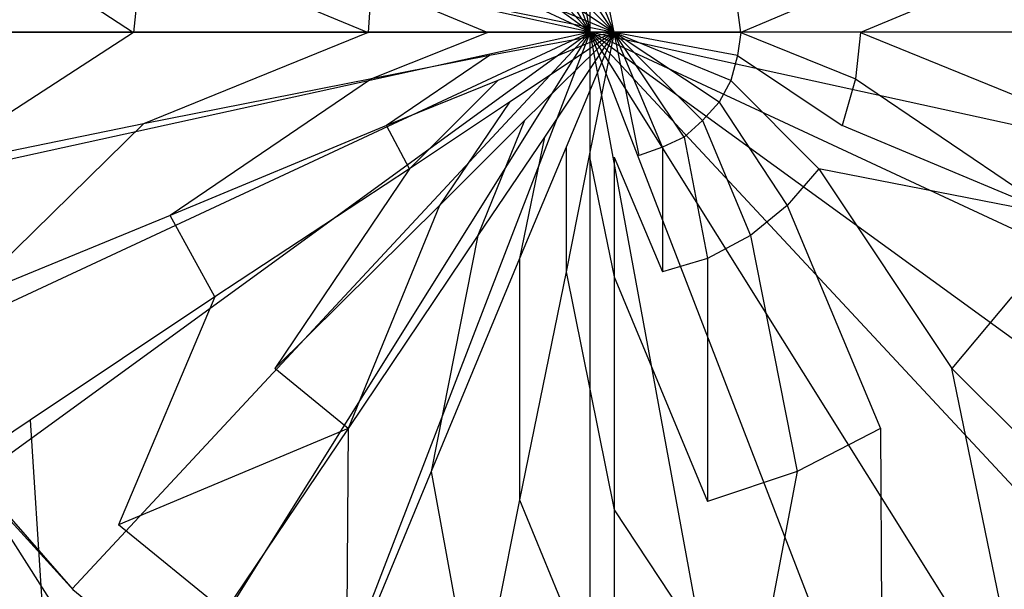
# Model space of a CAD drawing. Extents: x 0 to 0.9, y -1.3 to 0.
# Tile 7 of 18: x 0.4157 to 0.4749, y -0.5828 to -0.5486. Entities that reach past the tile are written whole.
import ezdxf

# ---------------------------------------------------------------- set-up
doc = ezdxf.new("R2010")
doc.units = 0
doc.layers.add('L0_ABLAUF_INF_0___REPLACEMTFORE', color=7, linetype='CONTINUOUS')
doc.layers.add('L1_WANNE_0_N_6231R4____REPLACEM', color=7, linetype='CONTINUOUS')

msp = doc.modelspace()

# ---------------------------------------------------------------- linework, layer by layer
at = {"layer": 'L0_ABLAUF_INF_0___REPLACEMTFORE', "color": 8}
for points, invisible_edges in [([(0.422544, -0.549323, 0.025167), (0.409944, -0.541123, 0.024349), (0.409044, -0.549323, 0.024349), (0.422544, -0.549323, 0.025167)], 13), ([(0.409944, -0.541123, 0.024349), (0.422544, -0.549323, 0.025167), (0.423144, -0.543723, 0.025167), (0.409944, -0.541123, 0.024349)], 14), ([(0.451443, -0.549323, 0.025804), (0.449943, -0.541923, 0.025804), (0.448543, -0.542323, 0.025804), (0.451443, -0.549323, 0.025804)], 14), ([(0.451443, -0.541723, 0.025804), (0.449943, -0.541923, 0.025804), (0.451443, -0.549323, 0.025804), (0.451443, -0.541723, 0.025804)], 14), ([(0.452943, -0.541923, 0.025804), (0.451443, -0.541723, 0.025804), (0.451443, -0.549323, 0.025804), (0.452943, -0.541923, 0.025804)], 14), ([(0.454343, -0.542323, 0.025804), (0.452943, -0.541923, 0.025804), (0.451443, -0.549323, 0.025804), (0.454343, -0.542323, 0.025804)], 14), ([(0.451443, -0.549323, 0.025804), (0.448543, -0.542323, 0.025804), (0.447243, -0.543023, 0.025804), (0.451443, -0.549323, 0.025804)], 14), ([(0.455643, -0.543023, 0.025804), (0.454343, -0.542323, 0.025804), (0.451443, -0.549323, 0.025804), (0.455643, -0.543023, 0.025804)], 14), ([(0.451443, -0.549323, 0.025804), (0.447243, -0.543023, 0.025804), (0.446043, -0.543923, 0.025804), (0.451443, -0.549323, 0.025804)], 14), ([(0.456743, -0.543923, 0.025804), (0.455643, -0.543023, 0.025804), (0.451443, -0.549323, 0.025804), (0.456743, -0.543923, 0.025804)], 14), ([(0.436643, -0.549323, 0.025622), (0.423144, -0.543723, 0.025167), (0.422544, -0.549323, 0.025167), (0.436643, -0.549323, 0.025622)], 13), ([(0.423144, -0.543723, 0.025167), (0.436643, -0.549323, 0.025622), (0.436843, -0.546423, 0.025622), (0.423144, -0.543723, 0.025167)], 14), ([(0.466242, -0.549323, 0.025622), (0.479742, -0.543723, 0.025167), (0.465942, -0.546423, 0.025622), (0.466242, -0.549323, 0.025622)], 13), ([(0.479742, -0.543723, 0.025167), (0.466242, -0.549323, 0.025622), (0.480342, -0.549323, 0.025167), (0.479742, -0.543723, 0.025167)], 14), ([(0.451443, -0.549323, 0.025804), (0.446043, -0.543923, 0.025804), (0.445143, -0.545123, 0.025804), (0.451443, -0.549323, 0.025804)], 14), ([(0.457743, -0.545123, 0.025804), (0.456743, -0.543923, 0.025804), (0.451443, -0.549323, 0.025804), (0.457743, -0.545123, 0.025804)], 14), ([(0.451443, -0.549323, 0.025804), (0.445143, -0.545123, 0.025804), (0.444443, -0.546423, 0.025804), (0.451443, -0.549323, 0.025804)], 14), ([(0.458443, -0.546423, 0.025804), (0.457743, -0.545123, 0.025804), (0.451443, -0.549323, 0.025804), (0.458443, -0.546423, 0.025804)], 14), ([(0.443843, -0.549323, 0.025804), (0.436843, -0.546423, 0.025622), (0.436643, -0.549323, 0.025622), (0.443843, -0.549323, 0.025804)], 13), ([(0.436843, -0.546423, 0.025622), (0.443843, -0.549323, 0.025804), (0.443943, -0.547823, 0.025804), (0.436843, -0.546423, 0.025622)], 14), ([(0.451443, -0.549323, 0.025804), (0.444443, -0.546423, 0.025804), (0.443943, -0.547823, 0.025804), (0.451443, -0.549323, 0.025804)], 14), ([(0.458842, -0.547823, 0.025804), (0.458443, -0.546423, 0.025804), (0.451443, -0.549323, 0.025804), (0.458842, -0.547823, 0.025804)], 14), ([(0.459042, -0.549323, 0.025804), (0.465942, -0.546423, 0.025622), (0.458842, -0.547823, 0.025804), (0.459042, -0.549323, 0.025804)], 13), ([(0.465942, -0.546423, 0.025622), (0.459042, -0.549323, 0.025804), (0.466242, -0.549323, 0.025622), (0.465942, -0.546423, 0.025622)], 14), ([(0.451443, -0.549323, 0.025804), (0.443943, -0.547823, 0.025804), (0.443843, -0.549323, 0.025804), (0.451443, -0.549323, 0.025804)], 14), ([(0.459042, -0.549323, 0.025804), (0.458842, -0.547823, 0.025804), (0.451443, -0.549323, 0.025804), (0.459042, -0.549323, 0.025804)], 14), ([(0.409944, -0.557523, 0.024349), (0.422544, -0.549323, 0.025167), (0.409044, -0.549323, 0.024349), (0.409944, -0.557523, 0.024349)], 13), ([(0.422544, -0.549323, 0.025167), (0.409944, -0.557523, 0.024349), (0.423144, -0.554823, 0.025167), (0.422544, -0.549323, 0.025167)], 14), ([(0.423144, -0.554823, 0.025167), (0.436643, -0.549323, 0.025622), (0.422544, -0.549323, 0.025167), (0.423144, -0.554823, 0.025167)], 13), ([(0.436643, -0.549323, 0.025622), (0.423144, -0.554823, 0.025167), (0.436843, -0.552123, 0.025622), (0.436643, -0.549323, 0.025622)], 14), ([(0.436843, -0.552123, 0.025622), (0.443843, -0.549323, 0.025804), (0.436643, -0.549323, 0.025622), (0.436843, -0.552123, 0.025622)], 13), ([(0.443843, -0.549323, 0.025804), (0.436843, -0.552123, 0.025622), (0.443943, -0.550723, 0.025804), (0.443843, -0.549323, 0.025804)], 14), ([(0.451443, -0.549323, 0.025804), (0.443843, -0.549323, 0.025804), (0.443943, -0.550723, 0.025804), (0.451443, -0.549323, 0.025804)], 14), ([(0.451443, -0.549323, 0.025804), (0.443943, -0.550723, 0.025804), (0.444443, -0.552223, 0.025804), (0.451443, -0.549323, 0.025804)], 14), ([(0.451443, -0.549323, 0.025804), (0.444443, -0.552223, 0.025804), (0.445143, -0.553523, 0.025804), (0.451443, -0.549323, 0.025804)], 14), ([(0.451443, -0.549323, 0.025804), (0.445143, -0.553523, 0.025804), (0.446043, -0.554623, 0.025804), (0.451443, -0.549323, 0.025804)], 14), ([(0.451443, -0.549323, 0.025804), (0.446043, -0.554623, 0.025804), (0.447243, -0.555623, 0.025804), (0.451443, -0.549323, 0.025804)], 14), ([(0.451443, -0.549323, 0.025804), (0.447243, -0.555623, 0.025804), (0.448543, -0.556223, 0.025804), (0.451443, -0.549323, 0.025804)], 14), ([(0.451443, -0.549323, 0.025804), (0.448543, -0.556223, 0.025804), (0.449943, -0.556723, 0.025804), (0.451443, -0.549323, 0.025804)], 14), ([(0.451443, -0.549323, 0.025804), (0.449943, -0.556723, 0.025804), (0.451443, -0.556823, 0.025804), (0.451443, -0.549323, 0.025804)], 14), ([(0.459042, -0.549323, 0.025804), (0.451443, -0.549323, 0.025804), (0.458842, -0.550723, 0.025804), (0.459042, -0.549323, 0.025804)], 14), ([(0.458842, -0.550723, 0.025804), (0.451443, -0.549323, 0.025804), (0.458443, -0.552223, 0.025804), (0.458842, -0.550723, 0.025804)], 14), ([(0.458443, -0.552223, 0.025804), (0.451443, -0.549323, 0.025804), (0.457743, -0.553523, 0.025804), (0.458443, -0.552223, 0.025804)], 14), ([(0.457743, -0.553523, 0.025804), (0.451443, -0.549323, 0.025804), (0.456743, -0.554623, 0.025804), (0.457743, -0.553523, 0.025804)], 14), ([(0.456743, -0.554623, 0.025804), (0.451443, -0.549323, 0.025804), (0.455643, -0.555623, 0.025804), (0.456743, -0.554623, 0.025804)], 14), ([(0.455643, -0.555623, 0.025804), (0.451443, -0.549323, 0.025804), (0.454343, -0.556223, 0.025804), (0.455643, -0.555623, 0.025804)], 14), ([(0.454343, -0.556223, 0.025804), (0.451443, -0.549323, 0.025804), (0.452943, -0.556723, 0.025804), (0.454343, -0.556223, 0.025804)], 14), ([(0.452943, -0.556723, 0.025804), (0.451443, -0.549323, 0.025804), (0.451443, -0.556823, 0.025804), (0.452943, -0.556723, 0.025804)], 14), ([(0.465942, -0.552123, 0.025622), (0.459042, -0.549323, 0.025804), (0.458842, -0.550723, 0.025804), (0.465942, -0.552123, 0.025622)], 13), ([(0.459042, -0.549323, 0.025804), (0.465942, -0.552123, 0.025622), (0.466242, -0.549323, 0.025622), (0.459042, -0.549323, 0.025804)], 14), ([(0.479742, -0.554823, 0.025167), (0.466242, -0.549323, 0.025622), (0.465942, -0.552123, 0.025622), (0.479742, -0.554823, 0.025167)], 13), ([(0.466242, -0.549323, 0.025622), (0.479742, -0.554823, 0.025167), (0.480342, -0.549323, 0.025167), (0.466242, -0.549323, 0.025622)], 14), ([(0.437743, -0.554923, 0.025622), (0.443943, -0.550723, 0.025804), (0.436843, -0.552123, 0.025622), (0.437743, -0.554923, 0.025622)], 13), ([(0.443943, -0.550723, 0.025804), (0.437743, -0.554923, 0.025622), (0.444443, -0.552223, 0.025804), (0.443943, -0.550723, 0.025804)], 14), ([(0.465142, -0.554923, 0.025622), (0.458842, -0.550723, 0.025804), (0.458443, -0.552223, 0.025804), (0.465142, -0.554923, 0.025622)], 13), ([(0.458842, -0.550723, 0.025804), (0.465142, -0.554923, 0.025622), (0.465942, -0.552123, 0.025622), (0.458842, -0.550723, 0.025804)], 14), ([(0.424743, -0.560323, 0.025167), (0.436843, -0.552123, 0.025622), (0.423144, -0.554823, 0.025167), (0.424743, -0.560323, 0.025167)], 13), ([(0.436843, -0.552123, 0.025622), (0.424743, -0.560323, 0.025167), (0.437743, -0.554923, 0.025622), (0.436843, -0.552123, 0.025622)], 14), ([(0.478042, -0.560323, 0.025167), (0.465942, -0.552123, 0.025622), (0.465142, -0.554923, 0.025622), (0.478042, -0.560323, 0.025167)], 13), ([(0.465942, -0.552123, 0.025622), (0.478042, -0.560323, 0.025167), (0.479742, -0.554823, 0.025167), (0.465942, -0.552123, 0.025622)], 14), ([(0.439143, -0.557523, 0.025622), (0.444443, -0.552223, 0.025804), (0.437743, -0.554923, 0.025622), (0.439143, -0.557523, 0.025622)], 13), ([(0.444443, -0.552223, 0.025804), (0.439143, -0.557523, 0.025622), (0.445143, -0.553523, 0.025804), (0.444443, -0.552223, 0.025804)], 14), ([(0.463742, -0.557523, 0.025622), (0.458443, -0.552223, 0.025804), (0.457743, -0.553523, 0.025804), (0.463742, -0.557523, 0.025622)], 13), ([(0.458443, -0.552223, 0.025804), (0.463742, -0.557523, 0.025622), (0.465142, -0.554923, 0.025622), (0.458443, -0.552223, 0.025804)], 14), ([(0.440943, -0.559723, 0.025622), (0.445143, -0.553523, 0.025804), (0.439143, -0.557523, 0.025622), (0.440943, -0.559723, 0.025622)], 13), ([(0.445143, -0.553523, 0.025804), (0.440943, -0.559723, 0.025622), (0.446043, -0.554623, 0.025804), (0.445143, -0.553523, 0.025804)], 14), ([(0.461842, -0.559723, 0.025622), (0.457743, -0.553523, 0.025804), (0.456743, -0.554623, 0.025804), (0.461842, -0.559723, 0.025622)], 13), ([(0.457743, -0.553523, 0.025804), (0.461842, -0.559723, 0.025622), (0.463742, -0.557523, 0.025622), (0.457743, -0.553523, 0.025804)], 14), ([(0.412344, -0.565423, 0.024349), (0.423144, -0.554823, 0.025167), (0.409944, -0.557523, 0.024349), (0.412344, -0.565423, 0.024349)], 13), ([(0.423144, -0.554823, 0.025167), (0.412344, -0.565423, 0.024349), (0.424743, -0.560323, 0.025167), (0.423144, -0.554823, 0.025167)], 14), ([(0.437743, -0.554923, 0.025622), (0.424743, -0.560323, 0.025167), (0.427443, -0.565223, 0.025076), (0.437743, -0.554923, 0.025622)], 14), ([(0.439143, -0.557523, 0.025622), (0.437743, -0.554923, 0.025622), (0.427443, -0.565223, 0.025076), (0.439143, -0.557523, 0.025622)], 14), ([(0.443243, -0.561523, 0.025622), (0.446043, -0.554623, 0.025804), (0.440943, -0.559723, 0.025622), (0.443243, -0.561523, 0.025622)], 13), ([(0.446043, -0.554623, 0.025804), (0.443243, -0.561523, 0.025622), (0.447243, -0.555623, 0.025804), (0.446043, -0.554623, 0.025804)], 14), ([(0.459642, -0.561523, 0.025622), (0.456743, -0.554623, 0.025804), (0.455643, -0.555623, 0.025804), (0.459642, -0.561523, 0.025622)], 13), ([(0.456743, -0.554623, 0.025804), (0.459642, -0.561523, 0.025622), (0.461842, -0.559723, 0.025622), (0.456743, -0.554623, 0.025804)], 14), ([(0.478042, -0.560323, 0.025167), (0.465142, -0.554923, 0.025622), (0.463742, -0.557523, 0.025622), (0.478042, -0.560323, 0.025167)], 14), ([(0.445743, -0.562923, 0.025622), (0.447243, -0.555623, 0.025804), (0.443243, -0.561523, 0.025622), (0.445743, -0.562923, 0.025622)], 13), ([(0.447243, -0.555623, 0.025804), (0.445743, -0.562923, 0.025622), (0.448543, -0.556223, 0.025804), (0.447243, -0.555623, 0.025804)], 14), ([(0.457043, -0.562923, 0.025622), (0.455643, -0.555623, 0.025804), (0.454343, -0.556223, 0.025804), (0.457043, -0.562923, 0.025622)], 13), ([(0.455643, -0.555623, 0.025804), (0.457043, -0.562923, 0.025622), (0.459642, -0.561523, 0.025622), (0.455643, -0.555623, 0.025804)], 14), ([(0.448543, -0.563723, 0.025622), (0.448543, -0.556223, 0.025804), (0.445743, -0.562923, 0.025622), (0.448543, -0.563723, 0.025622)], 13), ([(0.448543, -0.556223, 0.025804), (0.448543, -0.563723, 0.025622), (0.449943, -0.556723, 0.025804), (0.448543, -0.556223, 0.025804)], 14), ([(0.454343, -0.563723, 0.025622), (0.454343, -0.556223, 0.025804), (0.452943, -0.556723, 0.025804), (0.454343, -0.563723, 0.025622)], 13), ([(0.454343, -0.556223, 0.025804), (0.454343, -0.563723, 0.025622), (0.457043, -0.562923, 0.025622), (0.454343, -0.556223, 0.025804)], 14), ([(0.451443, -0.564023, 0.025622), (0.449943, -0.556723, 0.025804), (0.448543, -0.563723, 0.025622), (0.451443, -0.564023, 0.025622)], 13), ([(0.449943, -0.556723, 0.025804), (0.451443, -0.564023, 0.025622), (0.451443, -0.556823, 0.025804), (0.449943, -0.556723, 0.025804)], 14), ([(0.451443, -0.556823, 0.025804), (0.454343, -0.563723, 0.025622), (0.452943, -0.556723, 0.025804), (0.451443, -0.556823, 0.025804)], 14), ([(0.454343, -0.563723, 0.025622), (0.451443, -0.556823, 0.025804), (0.451443, -0.564023, 0.025622), (0.454343, -0.563723, 0.025622)], 13), ([(0.431043, -0.569524, 0.025076), (0.439143, -0.557523, 0.025622), (0.427443, -0.565223, 0.025076), (0.431043, -0.569524, 0.025076)], 13), ([(0.439143, -0.557523, 0.025622), (0.431043, -0.569524, 0.025076), (0.440943, -0.559723, 0.025622), (0.439143, -0.557523, 0.025622)], 14), ([(0.471742, -0.569524, 0.025076), (0.463742, -0.557523, 0.025622), (0.461842, -0.559723, 0.025622), (0.471742, -0.569524, 0.025076)], 13), ([(0.478042, -0.560323, 0.025167), (0.463742, -0.557523, 0.025622), (0.475342, -0.565223, 0.025076), (0.478042, -0.560323, 0.025167)], 14), ([(0.463742, -0.557523, 0.025622), (0.471742, -0.569524, 0.025076), (0.475342, -0.565223, 0.025076), (0.463742, -0.557523, 0.025622)], 14), ([(0.435443, -0.573124, 0.025076), (0.440943, -0.559723, 0.025622), (0.431043, -0.569524, 0.025076), (0.435443, -0.573124, 0.025076)], 13), ([(0.440943, -0.559723, 0.025622), (0.435443, -0.573124, 0.025076), (0.443243, -0.561523, 0.025622), (0.440943, -0.559723, 0.025622)], 14), ([(0.467442, -0.573124, 0.025076), (0.461842, -0.559723, 0.025622), (0.459642, -0.561523, 0.025622), (0.467442, -0.573124, 0.025076)], 13), ([(0.461842, -0.559723, 0.025622), (0.467442, -0.573124, 0.025076), (0.471742, -0.569524, 0.025076), (0.461842, -0.559723, 0.025622)], 14), ([(0.424743, -0.560323, 0.025167), (0.412344, -0.565423, 0.024349), (0.416344, -0.572624, 0.024349), (0.424743, -0.560323, 0.025167)], 14), ([(0.427443, -0.565223, 0.025076), (0.424743, -0.560323, 0.025167), (0.416344, -0.572624, 0.024349), (0.427443, -0.565223, 0.025076)], 14), ([(0.440443, -0.575724, 0.025076), (0.443243, -0.561523, 0.025622), (0.435443, -0.573124, 0.025076), (0.440443, -0.575724, 0.025076)], 13), ([(0.443243, -0.561523, 0.025622), (0.440443, -0.575724, 0.025076), (0.445743, -0.562923, 0.025622), (0.443243, -0.561523, 0.025622)], 14), ([(0.462442, -0.575724, 0.025076), (0.459642, -0.561523, 0.025622), (0.457043, -0.562923, 0.025622), (0.462442, -0.575724, 0.025076)], 13), ([(0.459642, -0.561523, 0.025622), (0.462442, -0.575724, 0.025076), (0.467442, -0.573124, 0.025076), (0.459642, -0.561523, 0.025622)], 14), ([(0.445743, -0.577424, 0.025076), (0.445743, -0.562923, 0.025622), (0.440443, -0.575724, 0.025076), (0.445743, -0.577424, 0.025076)], 13), ([(0.445743, -0.562923, 0.025622), (0.445743, -0.577424, 0.025076), (0.448543, -0.563723, 0.025622), (0.445743, -0.562923, 0.025622)], 14), ([(0.457043, -0.577524, 0.025076), (0.457043, -0.562923, 0.025622), (0.454343, -0.563723, 0.025622), (0.457043, -0.577524, 0.025076)], 13), ([(0.457043, -0.562923, 0.025622), (0.457043, -0.577524, 0.025076), (0.462442, -0.575724, 0.025076), (0.457043, -0.562923, 0.025622)], 14), ([(0.451443, -0.578024, 0.025076), (0.448543, -0.563723, 0.025622), (0.445743, -0.577424, 0.025076), (0.451443, -0.578024, 0.025076)], 13), ([(0.448543, -0.563723, 0.025622), (0.451443, -0.578024, 0.025076), (0.451443, -0.564023, 0.025622), (0.448543, -0.563723, 0.025622)], 14), ([(0.451443, -0.564023, 0.025622), (0.457043, -0.577524, 0.025076), (0.454343, -0.563723, 0.025622), (0.451443, -0.564023, 0.025622)], 14), ([(0.457043, -0.577524, 0.025076), (0.451443, -0.564023, 0.025622), (0.451443, -0.578024, 0.025076), (0.457043, -0.577524, 0.025076)], 13), ([(0.412344, -0.565423, 0.024349), (0.410944, -0.576224, 0.023803), (0.416344, -0.572624, 0.024349), (0.412344, -0.565423, 0.024349)], 14), ([(0.421644, -0.578924, 0.024349), (0.427443, -0.565223, 0.025076), (0.416344, -0.572624, 0.024349), (0.421644, -0.578924, 0.024349)], 13), ([(0.427443, -0.565223, 0.025076), (0.421644, -0.578924, 0.024349), (0.431043, -0.569524, 0.025076), (0.427443, -0.565223, 0.025076)], 14), ([(0.481142, -0.578924, 0.024349), (0.475342, -0.565223, 0.025076), (0.471742, -0.569524, 0.025076), (0.481142, -0.578924, 0.024349)], 13), ([(0.435443, -0.573124, 0.025076), (0.431043, -0.569524, 0.025076), (0.421644, -0.578924, 0.024349), (0.435443, -0.573124, 0.025076)], 14), ([(0.474742, -0.584124, 0.024258), (0.471742, -0.569524, 0.025076), (0.467442, -0.573124, 0.025076), (0.474742, -0.584124, 0.024258)], 14), ([(0.481142, -0.578924, 0.024349), (0.471742, -0.569524, 0.025076), (0.474742, -0.584124, 0.024258), (0.481142, -0.578924, 0.024349)], 14), ([(0.417044, -0.583524, 0.023803), (0.416344, -0.572624, 0.024349), (0.410944, -0.576224, 0.023803), (0.417044, -0.583524, 0.023803)], 13), ([(0.416344, -0.572624, 0.024349), (0.417044, -0.583524, 0.023803), (0.421644, -0.578924, 0.024349), (0.416344, -0.572624, 0.024349)], 14), ([(0.435443, -0.573124, 0.025076), (0.421644, -0.578924, 0.024349), (0.428043, -0.584124, 0.024258), (0.435443, -0.573124, 0.025076)], 14), ([(0.435343, -0.588024, 0.024258), (0.435443, -0.573124, 0.025076), (0.428043, -0.584124, 0.024258), (0.435343, -0.588024, 0.024258)], 13), ([(0.435443, -0.573124, 0.025076), (0.435343, -0.588024, 0.024258), (0.440443, -0.575724, 0.025076), (0.435443, -0.573124, 0.025076)], 14), ([(0.467542, -0.588024, 0.024258), (0.467442, -0.573124, 0.025076), (0.462442, -0.575724, 0.025076), (0.467542, -0.588024, 0.024258)], 13), ([(0.467442, -0.573124, 0.025076), (0.467542, -0.588024, 0.024258), (0.474742, -0.584124, 0.024258), (0.467442, -0.573124, 0.025076)], 14), ([(0.443143, -0.590424, 0.024258), (0.440443, -0.575724, 0.025076), (0.435343, -0.588024, 0.024258), (0.443143, -0.590424, 0.024258)], 13), ([(0.440443, -0.575724, 0.025076), (0.443143, -0.590424, 0.024258), (0.445743, -0.577424, 0.025076), (0.440443, -0.575724, 0.025076)], 14), ([(0.459642, -0.590424, 0.024258), (0.462442, -0.575724, 0.025076), (0.457043, -0.577524, 0.025076), (0.459642, -0.590424, 0.024258)], 13), ([(0.462442, -0.575724, 0.025076), (0.459642, -0.590424, 0.024258), (0.467542, -0.588024, 0.024258), (0.462442, -0.575724, 0.025076)], 14), ([(0.410944, -0.576224, 0.023803), (0.413144, -0.587524, 0.023348), (0.417044, -0.583524, 0.023803), (0.410944, -0.576224, 0.023803)], 14), ([(0.451443, -0.591224, 0.024258), (0.445743, -0.577424, 0.025076), (0.443143, -0.590424, 0.024258), (0.451443, -0.591224, 0.024258)], 13), ([(0.445743, -0.577424, 0.025076), (0.451443, -0.591224, 0.024258), (0.451443, -0.578024, 0.025076), (0.445743, -0.577424, 0.025076)], 14), ([(0.451443, -0.578024, 0.025076), (0.459642, -0.590424, 0.024258), (0.457043, -0.577524, 0.025076), (0.451443, -0.578024, 0.025076)], 14), ([(0.459642, -0.590424, 0.024258), (0.451443, -0.578024, 0.025076), (0.451443, -0.591224, 0.024258), (0.459642, -0.590424, 0.024258)], 13), ([(0.428043, -0.584124, 0.024258), (0.421644, -0.578924, 0.024349), (0.417044, -0.583524, 0.023803), (0.428043, -0.584124, 0.024258)], 14), ([(0.481142, -0.578924, 0.024349), (0.474742, -0.584124, 0.024258), (0.478342, -0.589524, 0.023803), (0.481142, -0.578924, 0.024349)], 14)]:
    msp.add_3dface(points, dxfattribs=dict(at, invisible_edges=invisible_edges))
at = {"layer": 'L1_WANNE_0_N_6231R4____REPLACEM', "color": 8}
for points, invisible_edges in [([(0.45, -1.297081, 0.006863), (0.002918, -0.549303, 0.00028), (0.005468, -0.002919), (0.45, -1.297081, 0.006863)], 14), ([(0.45, -1.297081, 0.006863), (0.005468, -0.002919), (0.00653, -0.002919), (0.45, -1.297081, 0.006863)], 14), ([(0.45, -1.297081, 0.006863), (0.00653, -0.002919), (0.008001, -0.002919), (0.45, -1.297081, 0.006863)], 14), ([(0.45, -1.297081, 0.006863), (0.008001, -0.002919), (0.45, -0.002919, 0.001068), (0.45, -1.297081, 0.006863)], 14), ([(0.891999, -0.002919), (0.45, -1.297081, 0.006863), (0.45, -0.002919, 0.001068), (0.891999, -0.002919)], 14), ([(0.894217, -1.296614, 0.005794), (0.45, -1.297081, 0.006863), (0.891999, -0.002919), (0.894217, -1.296614, 0.005794)], 14), ([(0.45, -0.549303, 0.008036), (0.45, -0.503336, 0.008036), (0.441667, -0.504036, 0.008037), (0.45, -0.549303, 0.008036)], 14), ([(0.458333, -0.504036, 0.008037), (0.45, -0.503336, 0.008036), (0.45, -0.549303, 0.008036), (0.458333, -0.504036, 0.008037)], 14), ([(0.45, -0.549303, 0.008036), (0.441667, -0.504036, 0.008037), (0.433466, -0.506435, 0.008037), (0.45, -0.549303, 0.008036)], 14), ([(0.466534, -0.506435, 0.008037), (0.458333, -0.504036, 0.008037), (0.45, -0.549303, 0.008036), (0.466534, -0.506435, 0.008037)], 14), ([(0.45, -0.549303, 0.008036), (0.433466, -0.506435, 0.008037), (0.425665, -0.510433, 0.008037), (0.45, -0.549303, 0.008036)], 14), ([(0.474335, -0.510433, 0.008037), (0.466534, -0.506435, 0.008037), (0.45, -0.549303, 0.008036), (0.474335, -0.510433, 0.008037)], 14), ([(0.45, -0.549303, 0.008036), (0.425665, -0.510433, 0.008037), (0.418865, -0.51583, 0.008037), (0.45, -0.549303, 0.008036)], 14), ([(0.481135, -0.51583, 0.008037), (0.474335, -0.510433, 0.008037), (0.45, -0.549303, 0.008036), (0.481135, -0.51583, 0.008037)], 14), ([(0.45, -0.549303, 0.008036), (0.418865, -0.51583, 0.008037), (0.413164, -0.522527, 0.008037), (0.45, -0.549303, 0.008036)], 14), ([(0.486836, -0.522527, 0.008037), (0.481135, -0.51583, 0.008037), (0.45, -0.549303, 0.008036), (0.486836, -0.522527, 0.008037)], 14), ([(0.45, -0.549303, 0.008036), (0.413164, -0.522527, 0.008037), (0.408864, -0.530123, 0.008037), (0.45, -0.549303, 0.008036)], 14), ([(0.491136, -0.530123, 0.008037), (0.486836, -0.522527, 0.008037), (0.45, -0.549303, 0.008036), (0.491136, -0.530123, 0.008037)], 14), ([(0.45, -0.549303, 0.008036), (0.408864, -0.530123, 0.008037), (0.405864, -0.539618, 0.008037), (0.45, -0.549303, 0.008036)], 14), ([(0.494136, -0.539618, 0.008037), (0.491136, -0.530123, 0.008037), (0.45, -0.549303, 0.008036), (0.494136, -0.539618, 0.008037)], 14), ([(0.45, -0.549303, 0.008036), (0.405864, -0.539618, 0.008037), (0.405064, -0.549303, 0.008037), (0.45, -0.549303, 0.008036)], 14), ([(0.494936, -0.549303, 0.008037), (0.494136, -0.539618, 0.008037), (0.45, -0.549303, 0.008036), (0.494936, -0.549303, 0.008037)], 14), ([(0.45, -1.297081, 0.006863), (0.004429, -1.295675, 0.005795), (0.002918, -0.549303, 0.00028), (0.45, -1.297081, 0.006863)], 14), ([(0.45, -0.549303, 0.008036), (0.405064, -0.549303, 0.008037), (0.405864, -0.558987, 0.008037), (0.45, -0.549303, 0.008036)], 14), ([(0.45, -0.549303, 0.008036), (0.405864, -0.558987, 0.008037), (0.408864, -0.568482, 0.008037), (0.45, -0.549303, 0.008036)], 14), ([(0.45, -0.549303, 0.008036), (0.408864, -0.568482, 0.008037), (0.413164, -0.576078, 0.008037), (0.45, -0.549303, 0.008036)], 14), ([(0.45, -0.549303, 0.008036), (0.413164, -0.576078, 0.008037), (0.418865, -0.582775, 0.008037), (0.45, -0.549303, 0.008036)], 14), ([(0.45, -0.549303, 0.008036), (0.418865, -0.582775, 0.008037), (0.425665, -0.588172, 0.008037), (0.45, -0.549303, 0.008036)], 14), ([(0.45, -0.549303, 0.008036), (0.425665, -0.588172, 0.008037), (0.433466, -0.59217, 0.008037), (0.45, -0.549303, 0.008036)], 14), ([(0.45, -0.549303, 0.008036), (0.433466, -0.59217, 0.008037), (0.441667, -0.594569, 0.008037), (0.45, -0.549303, 0.008036)], 14), ([(0.45, -0.595269, 0.008036), (0.45, -0.549303, 0.008036), (0.441667, -0.594569, 0.008037), (0.45, -0.595269, 0.008036)], 14), ([(0.494936, -0.549303, 0.008037), (0.45, -0.549303, 0.008036), (0.494136, -0.558987, 0.008037), (0.494936, -0.549303, 0.008037)], 14), ([(0.481135, -0.582775, 0.008037), (0.45, -0.549303, 0.008036), (0.474335, -0.588172, 0.008037), (0.481135, -0.582775, 0.008037)], 14), ([(0.466534, -0.59217, 0.008037), (0.45, -0.549303, 0.008036), (0.458333, -0.594569, 0.008037), (0.466534, -0.59217, 0.008037)], 14), ([(0.474335, -0.588172, 0.008037), (0.45, -0.549303, 0.008036), (0.466534, -0.59217, 0.008037), (0.474335, -0.588172, 0.008037)], 14), ([(0.486836, -0.576078, 0.008037), (0.45, -0.549303, 0.008036), (0.481135, -0.582775, 0.008037), (0.486836, -0.576078, 0.008037)], 14), ([(0.491136, -0.568482, 0.008037), (0.45, -0.549303, 0.008036), (0.486836, -0.576078, 0.008037), (0.491136, -0.568482, 0.008037)], 14), ([(0.494136, -0.558987, 0.008037), (0.45, -0.549303, 0.008036), (0.491136, -0.568482, 0.008037), (0.494136, -0.558987, 0.008037)], 14), ([(0.458333, -0.594569, 0.008037), (0.45, -0.549303, 0.008036), (0.45, -0.595269, 0.008036), (0.458333, -0.594569, 0.008037)], 14), ([(0.417865, -0.583975, 0.009322), (0.412964, -0.576278, 0.009322), (0.411664, -0.577078, 0.009322), (0.417865, -0.583975, 0.009322)], 13), ([(0.413089, -0.576153, 0.00852), (0.412964, -0.576278, 0.009322), (0.418902, -0.582813, 0.00852), (0.413089, -0.576153, 0.00852)], 14), ([(0.412964, -0.576278, 0.009322), (0.418965, -0.582875, 0.009322), (0.418902, -0.582813, 0.00852), (0.412964, -0.576278, 0.009322)], 14), ([(0.412964, -0.576278, 0.009322), (0.417865, -0.583975, 0.009322), (0.418965, -0.582875, 0.009322), (0.412964, -0.576278, 0.009322)], 14), ([(0.413164, -0.576078, 0.008037), (0.413089, -0.576153, 0.00852), (0.418865, -0.582775, 0.008037), (0.413164, -0.576078, 0.008037)], 14), ([(0.413089, -0.576153, 0.00852), (0.418902, -0.582813, 0.00852), (0.418865, -0.582775, 0.008037), (0.413089, -0.576153, 0.00852)], 14), ([(0.411664, -0.577078, 0.009322), (0.414865, -0.587073, 0.009322), (0.417865, -0.583975, 0.009322), (0.411664, -0.577078, 0.009322)], 14), ([(0.425665, -0.588248, 0.00852), (0.425665, -0.588172, 0.008037), (0.418865, -0.582775, 0.008037), (0.425665, -0.588248, 0.00852)], 14), ([(0.418902, -0.582813, 0.00852), (0.425665, -0.588248, 0.00852), (0.418865, -0.582775, 0.008037), (0.418902, -0.582813, 0.00852)], 14), ([(0.481098, -0.582813, 0.00852), (0.481135, -0.582775, 0.008037), (0.474335, -0.588172, 0.008037), (0.481098, -0.582813, 0.00852)], 14)]:
    msp.add_3dface(points, dxfattribs=dict(at, invisible_edges=invisible_edges))

doc.saveas('drawing.dxf')
